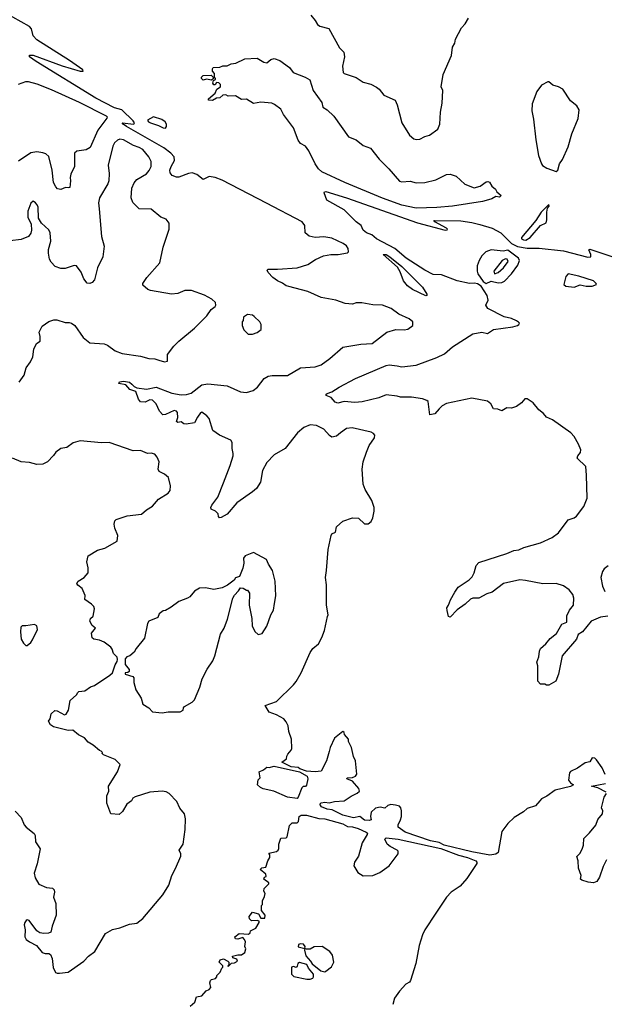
# Model space of a CAD drawing. Extents: x 2220333 to 2384341, y 721037 to 894043.
# Tile 13 of 256: x 2236114 to 2240965, y 740706 to 748872. Entities that reach past the tile are written whole.
import ezdxf

# ---------------------------------------------------------------- set-up
doc = ezdxf.new("R2010")
doc.units = 0

msp = doc.modelspace()

# ---------------------------------------------------------------- linework, layer by layer
at = {"layer": '0CON10XD'}
for points in [[(2239233, 742357), (2239193.6, 742363.6), (2239167.5, 742355), (2239145, 742333.3), (2239105, 742341.2), (2239066.4, 742333.6), (2239029.3, 742300.7), (2239023.8, 742265), (2239030, 742235), (2239015, 742230), (2238975, 742234.6), (2238935, 742263.1), (2238885, 742253), (2238795, 742275.8), (2238707.9, 742317.9), (2238665, 742325.3), (2238618.9, 742345), (2238603.1, 742365), (2238615, 742377.1), (2238645, 742382.9), (2238682.3, 742377.7), (2238725, 742388), (2238805, 742394), (2238865, 742433.3), (2238913.6, 742456.4), (2238932.5, 742475), (2238927.5, 742495), (2238876.4, 742556.4), (2238827.5, 742575), (2238830, 742585), (2238875, 742588), (2238901.2, 742598.8), (2238912, 742615), (2238901.2, 742725), (2238882.7, 742762.7), (2238865.8, 742835.8), (2238842.5, 742885), (2238842.5, 742905), (2238810, 742945), (2238805, 742960), (2238795, 742970), (2238725, 742912.5), (2238690, 742835), (2238682, 742802), (2238659.2, 742725), (2238615, 742640), (2238565, 742633.8), (2238495, 742640), (2238437.7, 742657.7), (2238425, 742668.8), (2238366.1, 742676.1), (2238290, 742715), (2238328.3, 742741.7), (2238330, 742765), (2238338.3, 742781.7), (2238367.5, 742815), (2238371.7, 742828.3), (2238370, 742905), (2238348.3, 742968.3), (2238342.5, 743015), (2238325, 743050), (2238305, 743072.5), (2238245, 743106.7), (2238185, 743130), (2238150, 743185), (2238245, 743216.7), (2238386.7, 743355), (2238407.3, 743382.7), (2238448.8, 743455), (2238523.3, 743625), (2238545, 743657.5), (2238592.5, 743695), (2238621.7, 743748.3), (2238644.1, 743805.9), (2238666.7, 743923.3), (2238672.5, 743935), (2238660, 744015), (2238660, 744185), (2238651.2, 744245), (2238660.8, 744305), (2238672.7, 744477.3), (2238697.5, 744595), (2238705, 744607.5), (2238735, 744622.5), (2238742.5, 744665), (2238795, 744712.5), (2238875, 744740), (2238925, 744736.7), (2238975, 744690), (2239005, 744690), (2239029.3, 744710.7), (2239045, 744740), (2239056.4, 744796.4), (2239056.1, 744826.1), (2239036.7, 744885), (2238980, 744975), (2238965, 745020), (2238956.7, 745145), (2238964, 745205), (2238992, 745285), (2239015, 745340), (2239056.7, 745405), (2239060, 745425), (2239049.5, 745439.5), (2239030.5, 745450.5), (2238872.7, 745487.3), (2238825, 745481.4), (2238775.4, 745444.6), (2238742.2, 745417.8), (2238705, 745410), (2238683.4, 745423.4), (2238638, 745475), (2238576.7, 745505), (2238525, 745512.7), (2238470.4, 745489.6), (2238418.5, 745445), (2238315.5, 745315), (2238226.3, 745263.7), (2238165, 745199.4), (2238128, 745132), (2238112.2, 745035), (2238077.5, 744985), (2238045, 744955.5), (2237914.6, 744865.4), (2237835, 744771.2), (2237785, 744742.5), (2237771.7, 744741.7), (2237763, 744753), (2237760, 744775), (2237740, 744795), (2237701.7, 744811.7), (2237700, 744825), (2237707.5, 744845), (2237758.3, 744911.7), (2237805, 745031.2), (2237861.4, 745175), (2237884.4, 745255.6), (2237886, 745275), (2237875.7, 745315), (2237875.9, 745365.9), (2237866.7, 745385), (2237772.5, 745425), (2237716, 745465), (2237685, 745563.3), (2237667, 745587), (2237625, 745616.7), (2237615, 745612.5), (2237588.8, 745575), (2237565, 745528.8), (2237495, 745516.2), (2237475, 745518.8), (2237455, 745537.5), (2237425, 745532.5), (2237415, 745540), (2237426.7, 745573.3), (2237423.3, 745615), (2237415, 745626), (2237395, 745630), (2237325, 745596.2), (2237302.5, 745595), (2237275, 745623.8), (2237246.8, 745686.8), (2237215, 745716), (2237195, 745720), (2237155, 745699.2), (2237115, 745702.5), (2237098.5, 745725), (2237078.6, 745788.6), (2237026.7, 745805), (2236993.9, 745843.9), (2236937.5, 745855), (2236941.4, 745868.6), (2236975, 745873.8), (2237025, 745866.2), (2237045, 745850), (2237065, 745830), (2237085, 745820), (2237165, 745808.6), (2237245, 745822.9), (2237375.3, 745775.3), (2237455, 745761.2), (2237497, 745763), (2237536.2, 745775), (2237625, 745842.2), (2237675, 745851.1), (2237835, 745835.5), (2237945.4, 745785.4), (2237995, 745779.1), (2238052.4, 745797.6), (2238087.8, 745825), (2238142, 745895), (2238175, 745914.3), (2238208.3, 745921.7), (2238335, 745921.5), (2238445, 745983.5), (2238565, 745992.5), (2238615, 746009.4), (2238688.2, 746061.8), (2238795, 746157.1), (2238945, 746180), (2239040, 746185), (2239159.2, 746280.8), (2239235, 746303.8), (2239305, 746298.8), (2239335, 746306), (2239376, 746335), (2239376.7, 746365), (2239345, 746390), (2239258.8, 746428.8), (2239195, 746476), (2239125, 746503.8), (2239045, 746508), (2238953.9, 746523.9), (2238905, 746523.8), (2238875, 746513.8), (2238815, 746518.8), (2238736.8, 746546.8), (2238615, 746568.6), (2238505, 746616.9), (2238348.1, 746658.1), (2238325, 746664), (2238295.7, 746685.7), (2238252.5, 746705), (2238214.2, 746734.2), (2238176.4, 746776.4), (2238167.5, 746795), (2238175, 746802.5), (2238252.3, 746802.3), (2238415, 746814.4), (2238505, 746841.4), (2238567.9, 746882.1), (2238635, 746914), (2238695, 746924), (2238755.9, 746924.1), (2238835, 746937.5), (2238843, 746947), (2238840, 746975), (2238825.7, 746995), (2238798.1, 747015), (2238705, 747058.8), (2238638.6, 747071.4), (2238565, 747064.2), (2238515, 747076), (2238483.5, 747103.5), (2238479.2, 747165), (2238458.8, 747195), (2238161.4, 747351.4), (2237795, 747540.8), (2237735, 747563), (2237685, 747572.2), (2237635, 747546.7), (2237585, 747589.2), (2237545, 747600.6), (2237515, 747597.1), (2237435, 747564.4), (2237414.4, 747564.4), (2237380.3, 747580.3), (2237362.1, 747602.1), (2237359.4, 747625), (2237369.5, 747655), (2237399.5, 747705), (2237396.5, 747735), (2237368.8, 747765), (2237309.4, 747809.4), (2236999.2, 747985), (2236973.3, 748005), (2236965, 748016.7), (2237060, 748005), (2237067.5, 748015), (2237055, 748032.5), (2236962.5, 748125), (2236900.8, 748140.8), (2236745, 748220.7), (2236249.4, 748525), (2236194.2, 748565), (2236195, 748578), (2236225, 748576.9), (2236465, 748489.1), (2236616.1, 748443.9), (2236640, 748445), (2236637.5, 748455), (2236527, 748533), (2236255.8, 748705), (2236225, 748736.7), (2236212, 748795), (2236195.4, 748815.4), (2235915, 748970)], [(2238529.8, 748909.8), (2238565.4, 748865.4), (2238585, 748832), (2238605, 748818), (2238678.3, 748798.3), (2238767.9, 748637.9), (2238802.7, 748602.7), (2238808.6, 748565), (2238792.9, 748485), (2238796.7, 748435), (2238807.5, 748425), (2238905, 748391.2), (2238965, 748353.8), (2239027.3, 748337.3), (2239075, 748313.3), (2239096.8, 748296.8), (2239134.6, 748244.6), (2239228.8, 748205), (2239246.8, 748166.8), (2239284, 748015), (2239348.8, 747915), (2239385, 747883.3), (2239405, 747878.8), (2239435, 747882), (2239476.1, 747903.9), (2239515, 747913.3), (2239582.5, 747965), (2239600, 748005), (2239606.7, 748105), (2239619.5, 748179.5), (2239624, 748285), (2239610.8, 748315), (2239626.4, 748416.4), (2239697.5, 748575), (2239706.2, 748645), (2239723.9, 748676.1), (2239730.5, 748709.5), (2239781.2, 748805), (2239811.7, 748838.3), (2239837, 748883)], [(2239405, 747308.9), (2239285, 747332.9), (2239125, 747392.2), (2238811.7, 747521.7), (2238619.6, 747609.6), (2238592.9, 747635), (2238565.7, 747675), (2238514.3, 747784.3), (2238485, 747822), (2238445, 747846), (2238425, 747871.2), (2238385.4, 747975.4), (2238304, 748085), (2238280.7, 748130.7), (2238229.1, 748169.1), (2238205, 748178.6), (2238115, 748188.6), (2238055, 748176), (2237995, 748213.8), (2237955, 748208.8), (2237905, 748240), (2237845, 748237.5), (2237825, 748247.5), (2237800, 748245), (2237775, 748222.5), (2237748.3, 748221.7), (2237715, 748202.5), (2237680, 748205), (2237680, 748215), (2237736.4, 748263.6), (2237750, 748295), (2237780, 748315), (2237780, 748335), (2237767, 748347), (2237748.3, 748351.7), (2237735, 748332.5), (2237725, 748332.5), (2237717.5, 748345), (2237721.7, 748368.3), (2237740, 748375), (2237740, 748385), (2237730, 748395), (2237730, 748425), (2237712.5, 748445), (2237712.5, 748465), (2237720, 748475), (2237775, 748477.5), (2237800.7, 748489.3), (2237835, 748490), (2237870, 748505), (2237907.7, 748512.3), (2237982.3, 748547.7), (2238083, 748553), (2238139.3, 748519.3), (2238165, 748513.3), (2238197.7, 748542.3), (2238225, 748551.2), (2238273.6, 748533.6), (2238352.5, 748475), (2238383, 748433), (2238482.5, 748395), (2238522.7, 748372.7), (2238550, 748285), (2238621.4, 748185), (2238628.8, 748145), (2238665, 748124.2), (2238721.3, 748071.3), (2238841.1, 747901.1), (2238906.7, 747875), (2238965, 747828.8), (2239025.9, 747805.9), (2239096.2, 747715), (2239176, 747635), (2239265, 747532), (2239285, 747525.8), (2239355, 747532.5), (2239405, 747519.2), (2239475, 747522), (2239565.7, 747544.3), (2239655, 747588.8), (2239685, 747591.2), (2239735, 747573.8), (2239808.8, 747508.8), (2239885, 747478), (2239935, 747490), (2239985, 747526.2), (2239999.3, 747529.3), (2240013, 747523), (2240032.3, 747492.3), (2240062.5, 747465), (2240073.6, 747443.6), (2240108.8, 747415), (2240095, 747400.8), (2240065, 747404.2), (2240031.2, 747385), (2240005, 747378.2), (2239955, 747364.8), (2239705.3, 747325.3), (2239575, 747313.8), (2239405, 747308.9)], [(2237705, 748370), (2237665, 748377.5), (2237635, 748370), (2237623.3, 748383.3), (2237622.5, 748395), (2237635, 748407.5), (2237701.7, 748411.7), (2237720, 748395), (2237718.3, 748381.7), (2237705, 748370)], [(2236102.6, 748337.4), (2236165, 748358.9), (2236185, 748359.6), (2236255, 748339.2), (2236375, 748292.1), (2236608, 748188), (2236831.4, 748075), (2236839.2, 748065), (2236836, 748055), (2236762.5, 747955), (2236697.7, 747812.3), (2236665, 747791.8), (2236587.8, 747782.2), (2236569.2, 747765), (2236568.6, 747655), (2236538.3, 747591.7), (2236533.3, 747563.3), (2236536.1, 747536.1), (2236529.5, 747480.5), (2236515, 747476.7), (2236495, 747481.2), (2236455, 747463.8), (2236428.8, 747468.8), (2236412.5, 747485), (2236395, 747522.5), (2236384.4, 747625), (2236355, 747736.2), (2236329.8, 747759.8), (2236305, 747768.9), (2236255, 747774.5), (2236205, 747766.5), (2236105, 747697.5)], [(2240565, 747612.5), (2240580, 747625), (2240593, 747677), (2240618.3, 747711.7), (2240663.9, 747816.1), (2240696.2, 747925), (2240747.3, 748052.7), (2240756.4, 748123.6), (2240737.7, 748157.7), (2240685, 748197.5), (2240620, 748295), (2240585.8, 748315.8), (2240538.8, 748328.8), (2240505.8, 748355.8), (2240495, 748356.7), (2240445, 748327.5), (2240405, 748277.5), (2240366.2, 748175), (2240363.8, 748115), (2240377.3, 748047.3), (2240396.2, 747875), (2240420, 747745), (2240443.3, 747675), (2240452, 747662), (2240489.3, 747639.3), (2240565, 747612.5)], [(2237325, 747972.5), (2237332.5, 747985), (2237332.9, 748005), (2237321.4, 748025), (2237294, 748045), (2237225, 748066.4), (2237175, 748037.5), (2237182, 748025), (2237198.8, 748015), (2237265, 747994.4), (2237305, 747973.5), (2237325, 747972.5)], [(2236110, 745865), (2236151.2, 745925), (2236168.8, 745985), (2236204, 746035), (2236222, 746075), (2236230.5, 746139.5), (2236253.9, 746186.1), (2236282.5, 746205), (2236283, 746243), (2236275, 746280), (2236300.7, 746329.3), (2236355, 746370), (2236397, 746383), (2236423, 746383), (2236491.7, 746361.7), (2236525, 746361.2), (2236545, 746353.8), (2236571.2, 746335), (2236640, 746235), (2236695, 746190.8), (2236815, 746184.3), (2236841.7, 746171.7), (2236905, 746124.3), (2236965, 746102.5), (2237115, 746080), (2237185, 746061.4), (2237235, 746058.6), (2237267.3, 746047.3), (2237315, 746033.8), (2237339.3, 746040.7), (2237340, 746095), (2237393.8, 746165), (2237435, 746206.2), (2237565, 746313.3), (2237666.7, 746415), (2237702.7, 746467.3), (2237736.4, 746493.6), (2237742.5, 746505), (2237737.5, 746525), (2237707.5, 746555), (2237646.6, 746586.6), (2237540, 746625), (2237485, 746626.2), (2237425, 746601.2), (2237374.1, 746594.1), (2237200, 746625), (2237177.5, 746635), (2237135, 746670), (2237136.7, 746685), (2237167.7, 746732.3), (2237276, 746855), (2237303.8, 746985), (2237353.3, 747133.3), (2237354.1, 747184.1), (2237327.9, 747217.9), (2237285, 747234.2), (2237205, 747299.4), (2237105, 747304), (2237051.9, 747355), (2237040, 747395), (2237043.1, 747475), (2237062.6, 747517.4), (2237084.6, 747545.4), (2237165, 747594.4), (2237189.2, 747620.8), (2237205.6, 747655), (2237205.7, 747695), (2237185.8, 747735), (2237135, 747795.8), (2237105, 747813.1), (2237057, 747827), (2236974.1, 747874.1), (2236945, 747880), (2236925, 747873.8), (2236899.7, 747850.3), (2236886.8, 747823.2), (2236847.5, 747665), (2236857.5, 747595), (2236854.2, 747535), (2236845, 747510), (2236776, 747395), (2236767.7, 747352.3), (2236773, 747303), (2236791.9, 747075), (2236814.1, 746994.1), (2236802.5, 746905), (2236760.8, 746815), (2236733.3, 746715), (2236715, 746692.5), (2236696.4, 746683.6), (2236675, 746687.5), (2236645, 746722.5), (2236625, 746777.5), (2236585, 746831.2), (2236565, 746832), (2236491.2, 746808.8), (2236455, 746807.7), (2236408.1, 746825), (2236375, 746861.9), (2236362.3, 746885), (2236352, 746935), (2236353.8, 746965), (2236372.2, 747035), (2236365.7, 747105), (2236355, 747128), (2236293.8, 747185), (2236270, 747225), (2236266.1, 747316.1), (2236260, 747335), (2236245, 747352.5), (2236225, 747367.5), (2236205, 747350), (2236181.2, 747285), (2236181.2, 747235), (2236210, 747175), (2236212.9, 747125), (2236205, 747100), (2236186.9, 747073.1), (2236125, 747050), (2236035, 747037.1)], [(2240995, 743925.7), (2240932.1, 743917.9), (2240856.2, 743885), (2240783.1, 743795), (2240747.7, 743772.3), (2240735.4, 743734.6), (2240615.8, 743595), (2240586, 743445), (2240563, 743387), (2240505, 743352.5), (2240485, 743352.5), (2240471.7, 743361.7), (2240435, 743362.5), (2240413.3, 743385), (2240413.6, 743513.6), (2240404, 743545), (2240422.3, 743587.7), (2240426, 743635), (2240434.4, 743655.6), (2240480, 743695), (2240515, 743741.2), (2240569.5, 743780.5), (2240611.5, 743858.5), (2240653.8, 743875), (2240653.2, 743926.8), (2240675, 743975.7), (2240708.4, 744015), (2240710.9, 744075), (2240703.3, 744105), (2240674.6, 744144.6), (2240625, 744176.9), (2240565, 744195.6), (2240455, 744194.4), (2240312.1, 744222.1), (2240265, 744225.7), (2240127.5, 744195), (2240035, 744124.4), (2239989.3, 744110.7), (2239925, 744075.7), (2239875, 744074), (2239855, 744066.7), (2239811.2, 744025), (2239745, 743978), (2239685, 743916.7), (2239672, 743922), (2239662.3, 743972.3), (2239657.5, 743995), (2239672.5, 744015), (2239688.3, 744061.7), (2239723.3, 744125), (2239753.3, 744165), (2239844.1, 744225.9), (2239868.8, 744251.2), (2239885.7, 744284.3), (2239900.8, 744345), (2239925, 744370.8), (2240155.3, 744444.7), (2240215, 744470.4), (2240255, 744476.5), (2240296.2, 744495), (2240436.4, 744533.6), (2240532.6, 744577.4), (2240583.7, 744616.3), (2240664.7, 744725.3), (2240715, 744740.5), (2240735, 744754.4), (2240794.4, 744835), (2240821.5, 744905), (2240817.1, 745095), (2240812.2, 745165), (2240738.9, 745235), (2240744.4, 745255), (2240768, 745282), (2240770, 745305), (2240752, 745352), (2240714.6, 745415), (2240686.2, 745445), (2240535, 745552.2), (2240485.5, 745575.5), (2240459.2, 745605), (2240420.3, 745635), (2240375, 745693.8), (2240325, 745727.8), (2240305, 745728), (2240278.5, 745695), (2240235, 745663.9), (2240195, 745650), (2240155, 745653.5), (2240115, 745629.2), (2240082.1, 745642.1), (2240045, 745644.2), (2240022.5, 745685), (2239995, 745708.5), (2239865, 745733.6), (2239655, 745688.7), (2239620.6, 745669.4), (2239595, 745644.4), (2239557.3, 745602.7), (2239516.1, 745596.1), (2239504.4, 745705), (2239492.5, 745715), (2239457, 745727), (2239365, 745741.5), (2239275, 745741.1), (2239245, 745750.8), (2239155, 745760), (2239095, 745736.9), (2238955, 745702), (2238895, 745697.5), (2238806.4, 745706.4), (2238755, 745692), (2238730.9, 745700.9), (2238697.3, 745737.3), (2238656.7, 745755), (2238656.2, 745765), (2238665, 745770.8), (2238704.6, 745785.4), (2238764.2, 745825), (2238899.4, 745895), (2239154, 746005), (2239180.3, 746010.3), (2239245, 746000.4), (2239285, 745992.7), (2239405, 746007.8), (2239575, 746069.1), (2239639, 746101), (2239705, 746159.4), (2239874.7, 746265.3), (2239949.3, 746280.8), (2239995, 746269.1), (2240045, 746303.1), (2240206.7, 746325), (2240243.3, 746335), (2240256.7, 746345), (2240260, 746355), (2240254.1, 746364.1), (2240236.7, 746375), (2240195, 746393.1), (2240135, 746408.1), (2239997.9, 746477.9), (2239982.5, 746505), (2240001.3, 746545), (2239991.6, 746585), (2239943.1, 746663.1), (2239912.1, 746682.1), (2239887.4, 746687.4), (2239845, 746683.9), (2239745, 746705.9), (2239615, 746755.5), (2239545, 746758.1), (2239474.3, 746795), (2239321.2, 746895), (2239227.5, 746975), (2239074.4, 747054.4), (2239035, 747086.2), (2238992.5, 747105), (2238963.3, 747125), (2238946.2, 747165), (2238905, 747196.2), (2238805, 747294.4), (2238661.2, 747375), (2238640, 747435), (2238643.8, 747445), (2238653.1, 747446.9), (2238825, 747394.1), (2239415, 747185.7), (2239645, 747127.5), (2239660, 747130), (2239662.5, 747135), (2239655, 747142.5), (2239560, 747195), (2239550, 747205), (2239555, 747206.7), (2239775, 747202.3), (2239865, 747190.5), (2239933.4, 747173.4), (2240033.2, 747143.2), (2240106.2, 747105), (2240195, 747015.2), (2240245, 746990.8), (2240325, 746978.2), (2240425, 746975.8), (2240625, 746954.6), (2240827.8, 746902.2), (2240853.9, 746906.1), (2240852.5, 746925), (2240836.7, 746963.3), (2240845, 746970), (2241035, 746905.6)], [(2240315, 747044), (2240349.2, 747065), (2240435, 747163.8), (2240483.6, 747186.4), (2240488.6, 747211.4), (2240486.7, 747275), (2240492.5, 747307.5), (2240506.4, 747326.4), (2240505, 747340), (2240440, 747275), (2240396.7, 747205), (2240276.7, 747065), (2240278.8, 747055), (2240293.3, 747045), (2240315, 747044)], [(2239485, 746582.9), (2239374.2, 746635), (2239332, 746665), (2239300, 746705), (2239270.7, 746780.7), (2239248.8, 746818.8), (2239130, 746925), (2239155, 746923.3), (2239185, 746906.2), (2239285, 746824.2), (2239455, 746653.2), (2239491.1, 746595), (2239492.5, 746585), (2239485, 746582.9)], [(2239985, 746683.3), (2240025, 746701.9), (2240085, 746688.4), (2240115, 746691.7), (2240137.1, 746702.9), (2240195.1, 746764.9), (2240246.1, 746835), (2240261.8, 746875), (2240251.8, 746895), (2240165, 746959.5), (2240125, 746952.5), (2240025, 746964.3), (2239982.6, 746947.4), (2239947.8, 746912.2), (2239926.6, 746873.4), (2239910.6, 746829.4), (2239908.7, 746785), (2239914.3, 746764.3), (2239960.5, 746700.5), (2239985, 746683.3)], [(2240055, 746764.4), (2240085, 746774.3), (2240128.6, 746815), (2240166.5, 746865), (2240160, 746885), (2240145, 746888.1), (2240116.7, 746875), (2240047.5, 746785), (2240055, 746764.4)], [(2240715, 746653.3), (2240765, 746674.2), (2240815, 746661.2), (2240865, 746661.2), (2240900, 746675), (2240897.5, 746685), (2240875, 746705.6), (2240754.5, 746745.5), (2240665, 746762.9), (2240645, 746743.3), (2240630, 746675), (2240645, 746661.2), (2240715, 746653.3)], [(2238045, 746262.5), (2238085, 746277.5), (2238116.4, 746303.6), (2238116.7, 746345), (2238107.5, 746365), (2238060.7, 746410.7), (2238045, 746420), (2238005, 746427.5), (2237970, 746405), (2237968.3, 746378.3), (2237960, 746365), (2237960, 746335), (2237975, 746300), (2238010, 746265), (2238045, 746262.5)], [(2236075, 742307.5), (2236125, 742256.7), (2236150, 742195), (2236166.2, 742175), (2236233.6, 742123.6), (2236241.4, 742105), (2236244, 742055), (2236283.8, 741995), (2236258.6, 741871.4), (2236233.3, 741795), (2236243.3, 741755), (2236271.7, 741701.7), (2236335, 741675.6), (2236385, 741668.5), (2236400, 741655), (2236402.9, 741635), (2236393.3, 741595), (2236412.5, 741542.5), (2236416.1, 741445), (2236382.5, 741355), (2236372.5, 741305), (2236353.9, 741296.1), (2236315, 741292.5), (2236280, 741300), (2236256.9, 741316.9), (2236191.7, 741401.7), (2236175, 741407.5), (2236168, 741402), (2236156.2, 741385), (2236152, 741365), (2236160, 741325), (2236156.7, 741265), (2236166.7, 741245), (2236193.9, 741223.9), (2236253, 741193), (2236300, 741135), (2236325, 741127.5), (2236355, 741127.5), (2236369.3, 741119.3), (2236383.3, 741085), (2236391.7, 741011.7), (2236410.7, 740970.7), (2236423.6, 740963.6), (2236445, 740963.3), (2236515, 740973.3), (2236645, 741063.8), (2236685, 741105.8), (2236736.2, 741145), (2236825, 741293.3), (2236885, 741326.7), (2236945, 741340), (2237025, 741370), (2237085, 741380), (2237135, 741418.8), (2237301.9, 741615), (2237351.1, 741695), (2237375, 741773.8), (2237407.1, 741832.9), (2237450.8, 741935), (2237450, 741955), (2237435.8, 741985), (2237470.8, 742035), (2237488.1, 742155), (2237490.6, 742245), (2237480.8, 742285), (2237442.4, 742332.4), (2237417.2, 742387.2), (2237355, 742453.3), (2237329.2, 742469.2), (2237295, 742472.5), (2237195, 742465.6), (2237071.9, 742428.1), (2237052.5, 742415), (2237042.5, 742395), (2237004.2, 742365.8), (2236967.5, 742305), (2236938.3, 742281.7), (2236870, 742285), (2236838, 742375), (2236836.2, 742435), (2236853.3, 742475), (2236852, 742515), (2236926, 742635), (2236948, 742695), (2236906.4, 742736.4), (2236810, 742775), (2236797.5, 742785), (2236800, 742795), (2236790, 742805), (2236775, 742810), (2236724, 742854), (2236680.7, 742880.7), (2236652.5, 742915), (2236601.2, 742941.2), (2236555, 742980), (2236515, 742975.7), (2236395, 743006), (2236370, 743025), (2236352.5, 743055), (2236367, 743073), (2236373.9, 743116.1), (2236405, 743142.5), (2236425, 743140), (2236485, 743107.5), (2236498.3, 743111.7), (2236520, 743145), (2236533.9, 743226.1), (2236585, 743272.5), (2236595, 743292.5), (2236605, 743300), (2236655, 743306.2), (2236701.7, 743338.3), (2236735, 743351.2), (2236861.2, 743435), (2236883.3, 743455), (2236905, 743522.5), (2236921.7, 743548.3), (2236926.7, 743565), (2236922.5, 743585), (2236892.5, 743615), (2236881.7, 743651.7), (2236869.3, 743669.3), (2236815, 743710), (2236775, 743726.7), (2236730, 743735), (2236716.4, 743746.4), (2236710, 743785), (2236742.5, 743825), (2236715, 743847.5), (2236696.2, 743885), (2236701.2, 743905), (2236723.3, 743925), (2236734.1, 743985.9), (2236729.2, 744005), (2236709.2, 744025), (2236654.2, 744064.2), (2236656.1, 744096.1), (2236633.3, 744155), (2236595, 744183.3), (2236588.8, 744195), (2236600, 744215), (2236647.5, 744245), (2236682.5, 744285), (2236683.3, 744325), (2236670.8, 744375), (2236681.4, 744425), (2236758.5, 744471.5), (2236820.7, 744489.3), (2236923.8, 744546.2), (2236928, 744595), (2236904, 744655), (2236898.8, 744688.8), (2236904.4, 744715), (2236913.9, 744726.1), (2237005, 744758), (2237125, 744770), (2237165, 744807.5), (2237215, 744837.5), (2237266.7, 744895), (2237345.6, 744944.4), (2237361.4, 744968.6), (2237365.7, 745005), (2237348.8, 745075), (2237315, 745103.8), (2237271.2, 745125), (2237263.8, 745145), (2237271.2, 745205), (2237254, 745245), (2237235, 745268), (2237205, 745275.6), (2237173.2, 745273.2), (2237115, 745299.5), (2237055, 745297.3), (2236855, 745365.4), (2236793.8, 745363.8), (2236615, 745379.2), (2236557.3, 745362.7), (2236505, 745323.8), (2236455, 745316.2), (2236414.3, 745285.7), (2236395, 745256.7), (2236345, 745206.2), (2236305, 745186.7), (2236255, 745182.5), (2236195, 745198.8), (2236125, 745203.8), (2236055, 745236)], [(2237295, 743124.4), (2237345, 743131.9), (2237445, 743132.5), (2237470, 743145), (2237472.5, 743165), (2237482.5, 743175), (2237545, 743212.5), (2237565, 743232.5), (2237607.5, 743335), (2237629.2, 743405), (2237670, 743485), (2237716, 743555), (2237732, 743595), (2237780, 743775), (2237810, 743825), (2237838.8, 743901.2), (2237882.5, 744075), (2237895, 744100), (2237930, 744135), (2237945, 744160), (2237967, 744157), (2237995, 744140), (2238005, 744140), (2238020, 744115), (2238017.5, 744015), (2238038.8, 743905), (2238043.8, 743845), (2238065, 743797.5), (2238093, 743773), (2238125, 743780), (2238165, 743842.5), (2238198, 743935), (2238221.2, 743975), (2238228.8, 744028.8), (2238240, 744095), (2238233.3, 744215), (2238212.5, 744305), (2238177.5, 744355), (2238162.5, 744395), (2238055, 744453.3), (2237985, 744426.7), (2237970, 744405), (2237972.5, 744365), (2237966.4, 744323.6), (2237936.7, 744253.3), (2237905, 744242.5), (2237892.5, 744225), (2237838.3, 744181.7), (2237795, 744161.2), (2237725, 744146.2), (2237655, 744160), (2237605, 744157.5), (2237565, 744132.5), (2237525, 744086.7), (2237506.1, 744073.9), (2237435, 744046.2), (2237371.2, 743998.8), (2237325, 743973.3), (2237305, 743970), (2237272.5, 743945), (2237260, 743915), (2237185, 743883.3), (2237174, 743865), (2237148.3, 743741.7), (2237081.7, 743658.3), (2237065, 743627.5), (2237027.5, 743595), (2237003, 743587), (2236988.3, 743571.7), (2236990, 743525), (2237023, 743483), (2237022.5, 743467.5), (2237011.7, 743458.3), (2236990, 743455), (2236990, 743445), (2237053.6, 743423.6), (2237060, 743415), (2237061.2, 743375), (2237076.2, 743315), (2237121.2, 743245), (2237135.9, 743195.9), (2237185, 743166), (2237215, 743130.8), (2237295, 743124.4)], [(2240997.4, 744342.6), (2240965, 744316.7), (2240949.5, 744295), (2240936.2, 744245), (2240950.6, 744175), (2240968.3, 744128.3)], [(2236175, 743682.5), (2236205, 743707.5), (2236220.5, 743729.5), (2236262, 743815), (2236256, 743845), (2236235.7, 743855.7), (2236165, 743844), (2236135, 743845.7), (2236124.4, 743835), (2236119.5, 743795), (2236125.8, 743735), (2236145, 743702.5), (2236165, 743682.5), (2236175, 743682.5)], [(2240972.7, 742612.7), (2240946.6, 742666.6), (2240898.8, 742735), (2240885, 742748), (2240865, 742750), (2240845, 742717.5), (2240805, 742710), (2240742.5, 742665), (2240685, 742636), (2240676.2, 742625), (2240668.8, 742565), (2240685, 742542.5), (2240710, 742525), (2240685, 742512), (2240558.3, 742481.7), (2240488.3, 742431.7), (2240445, 742410), (2240430, 742395), (2240395, 742353.3), (2240325, 742330), (2240295, 742303.3), (2240215.9, 742254.1), (2240165, 742206.7), (2240115, 742140), (2240085.2, 741964.8), (2240065, 741952.5), (2240015, 741943.5), (2239865, 741970.7), (2239636.2, 742026.2), (2239595, 742048.8), (2239521.3, 742061.3), (2239312.5, 742135), (2239253.8, 742175), (2239253.8, 742195), (2239274.4, 742235), (2239281.1, 742265), (2239281.1, 742311.1), (2239275.5, 742335.5), (2239265, 742348.8), (2239233, 742357)], [(2238415, 742412.5), (2238335, 742424.7), (2238223.6, 742473.6), (2238134.4, 742494.4), (2238113.3, 742505), (2238087.5, 742525), (2238093, 742567), (2238110, 742585), (2238100, 742635), (2238138.3, 742651.7), (2238165, 742672.5), (2238185, 742670), (2238225, 742680.8), (2238434.3, 742634.3), (2238498.8, 742598.8), (2238505.9, 742575.9), (2238495, 742522.5), (2238485, 742512.5), (2238465, 742512.5), (2238455, 742502.5), (2238425.5, 742424.5), (2238415, 742412.5)], [(2240980, 742465), (2240911.7, 742501.7), (2240860, 742515), (2240975, 742538)], [(2240983.3, 741905), (2240955, 741850), (2240925, 741760), (2240902.5, 741725), (2240876.6, 741713.4), (2240830.8, 741719.2), (2240777.5, 741735), (2240767.5, 741745), (2240772.5, 741775), (2240750, 741835), (2240747.5, 741895), (2240738.3, 741931.7), (2240765, 741960), (2240785, 742000), (2240792.5, 742025), (2240795, 742080), (2240843, 742127), (2240895, 742192.5), (2240911.7, 742238.3), (2240950, 742285), (2240951.7, 742311.7), (2240942.5, 742335), (2240963.3, 742425), (2240982.5, 742455)], [(2237528.3, 740691.7), (2237567.5, 740725), (2237581.7, 740768.3), (2237625, 740777.5), (2237660.7, 740819.3), (2237685, 740830), (2237700, 740845), (2237692.5, 740885), (2237697.5, 740905), (2237705, 740912.5), (2237739.3, 740920.7), (2237750, 740935), (2237750, 740945), (2237778.3, 740971.7), (2237790, 741005), (2237800, 741015), (2237800, 741025), (2237770, 741055), (2237777.5, 741075), (2237805, 741082.5), (2237840, 741065), (2237850, 741055), (2237850, 741030), (2237840, 741025), (2237845, 741020), (2237871.7, 741048.3), (2237895, 741050), (2237920, 741065), (2237915, 741080), (2237881.7, 741091.7), (2237880, 741105), (2237925, 741116.7), (2237955, 741117.5), (2237983, 741137), (2237990, 741165), (2237982.5, 741185), (2237987.5, 741225), (2237980, 741245), (2237965, 741260), (2237925, 741247.5), (2237905, 741250), (2237900, 741265), (2237935, 741292.5), (2238011.7, 741288.3), (2238025, 741300), (2238030, 741315), (2238073, 741337), (2238100, 741385), (2238100, 741395), (2238085, 741402.5), (2238038.3, 741398.3), (2238020, 741415), (2238017.5, 741435), (2238045, 741470), (2238096.7, 741456.7), (2238115, 741420), (2238148.3, 741421.7), (2238150, 741445), (2238120, 741485), (2238120, 741525), (2238130, 741535), (2238130, 741565), (2238145, 741600), (2238150, 741625), (2238140, 741645), (2238143, 741667), (2238180, 741705), (2238180, 741715), (2238140, 741745), (2238145, 741760), (2238160, 741765), (2238157.5, 741785), (2238110, 741825), (2238123, 741837), (2238156.7, 741843.3), (2238172.5, 741895), (2238190, 741925), (2238190, 741945), (2238181.7, 741958.3), (2238245, 741972.5), (2238257.5, 741985), (2238263, 741997), (2238263.3, 742035), (2238280, 742085), (2238325, 742087.5), (2238332.5, 742095), (2238351.7, 742188.3), (2238375, 742210), (2238415, 742210), (2238427, 742223), (2238433.3, 742265), (2238450, 742275), (2238495, 742274.4), (2238595, 742247.7), (2238645, 742244.1), (2238795, 742204.2), (2238835, 742181.9), (2238875, 742178.4), (2238922, 742165), (2238990, 742135), (2238998.8, 742125), (2238996.2, 742115), (2238956.2, 742045), (2238926, 741935), (2238893.3, 741885), (2238887.5, 741855), (2238920.7, 741800.7), (2238965, 741772.5), (2239045, 741773.3), (2239101.4, 741798.6), (2239180, 741855), (2239253.8, 741955), (2239253.3, 741975), (2239246.7, 741985), (2239188.8, 742015), (2239163.3, 742035), (2239143.3, 742075), (2239155, 742086.7), (2239255, 742076.9), (2239608.5, 741998.5), (2239754.2, 741944.2), (2239828.8, 741925), (2239897.5, 741895), (2239907.5, 741885), (2239906.2, 741875), (2239825, 741750), (2239770, 741685), (2239695, 741636.7), (2239655.8, 741594.2), (2239567, 741463), (2239475.8, 741324.2), (2239457, 741283), (2239427.5, 741195), (2239402, 741045), (2239357.5, 740905), (2239349.1, 740890.9), (2239317.6, 740872.4), (2239264.2, 740815.8), (2239225, 740756.7), (2239210, 740705)], [(2238645, 740976), (2238655, 740980), (2238701.7, 741018.3), (2238720, 741055), (2238708.8, 741115), (2238686.7, 741145), (2238625, 741186.7), (2238557, 741183), (2238525, 741162.5), (2238495, 741162.5), (2238480, 741170), (2238482.5, 741185), (2238467.5, 741205), (2238445, 741208.8), (2238428.3, 741201.7), (2238425, 741183.3), (2238480, 741170), (2238477.5, 741155), (2238488.3, 741108.3), (2238528, 741065), (2238540.7, 741040.7), (2238613.6, 740983.6), (2238645, 740976)], [(2238525, 740915.8), (2238545, 740924), (2238552.5, 740935), (2238551.4, 740955), (2238511.2, 741005), (2238497, 741037), (2238435, 741052.5), (2238422.5, 741045), (2238417, 741023), (2238407.5, 741012.5), (2238385, 741020), (2238370, 741015), (2238370, 740955), (2238387.5, 740937.5), (2238495.9, 740915.9), (2238525, 740915.8)]]:
    msp.add_lwpolyline(points, dxfattribs=at)

doc.saveas('drawing.dxf')
